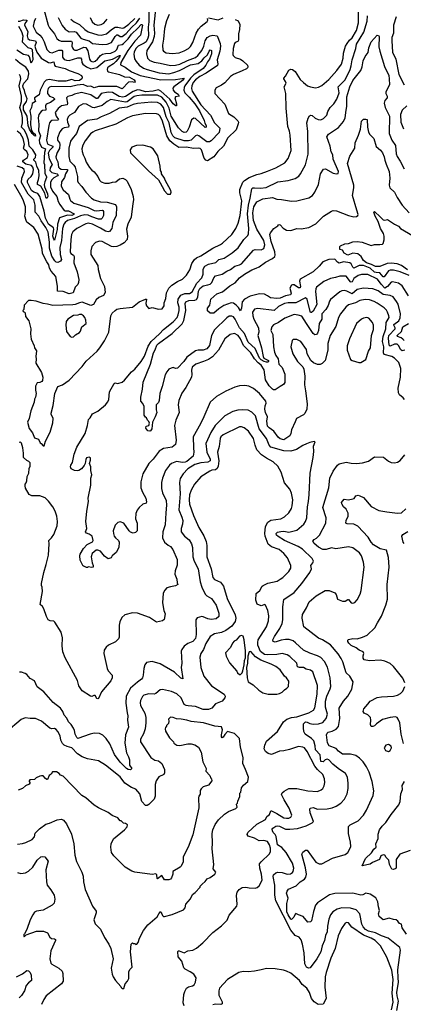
# Model space of a CAD drawing. Extents: x 1892934 to 2008621, y 567149 to 683290.
# Tile 232 of 256: x 1978312 to 1982747, y 624518 to 635910. Entities that reach past the tile are written whole.
import ezdxf

# ---------------------------------------------------------------- set-up
doc = ezdxf.new("R2010")
doc.units = 0

msp = doc.modelspace()

# ---------------------------------------------------------------- linework, layer by layer
at = {"layer": '0CON20XD'}
for points in [[(1978592, 636032), (1978643, 635845), (1978657, 635815), (1978713, 635745), (1978742, 635692), (1978763, 635673), (1978792, 635662), (1978911, 635661), (1978919, 635645), (1978916, 635605), (1978921, 635585), (1978935, 635565), (1978948, 635558), (1978975, 635557), (1979055, 635591), (1979075, 635590), (1979100, 635550), (1979119, 635455), (1979131, 635435), (1979145, 635425), (1979165, 635423), (1979185, 635431), (1979213, 635455), (1979245, 635495), (1979269, 635511), (1979305, 635520), (1979365, 635524), (1979414, 635546), (1979434, 635566), (1979455, 635614), (1979495, 635623), (1979512, 635635), (1979565, 635690), (1979605, 635744), (1979677, 635813), (1979715, 635854), (1979725, 635855), (1979730, 635845), (1979708, 635732), (1979645, 635663), (1979564, 635555), (1979483, 635415), (1979479, 635389), (1979531, 635361), (1979605, 635305), (1979705, 635263), (1979944, 635214), (1980115, 635217), (1980212, 635235), (1980193, 635205), (1980096, 635135), (1980082, 635118), (1980085, 635095), (1980100, 635075), (1980145, 635048), (1980156, 635024), (1980115, 635018), (1980105, 635005), (1980124, 634935), (1980126, 634914), (1980117, 634913), (1980085, 634935), (1980049, 634989), (1979945, 635085), (1979915, 635099), (1979857, 635083), (1979765, 635076), (1979705, 635095), (1979675, 635097), (1979625, 635078), (1979535, 635022), (1979506, 635014), (1979461, 635021), (1979385, 635066), (1979335, 635073), (1979255, 635055), (1979212, 634998), (1979195, 635000), (1979135, 635041), (1979025, 635066), (1978945, 635050), (1978915, 635033), (1978869, 635021), (1978855, 635005), (1978865, 634945), (1978862, 634925), (1978794, 634915), (1978756, 634884), (1978724, 634836), (1978732, 634795), (1978760, 634755), (1978755, 634746), (1978685, 634742), (1978671, 634735), (1978657, 634715), (1978648, 634685), (1978624, 634515), (1978628, 634485), (1978639, 634469), (1978696, 634445), (1978697, 634435), (1978655, 634395), (1978643, 634367), (1978652, 634302), (1978686, 634235), (1978663, 634195), (1978661, 634165), (1978685, 634141), (1978746, 634125), (1978758, 634115), (1978748, 634102), (1978705, 634082), (1978679, 634055), (1978667, 634025), (1978670, 633975), (1978692, 633925), (1978742, 633865), (1978758, 633805), (1978775, 633770), (1978825, 633702), (1978837, 633697), (1978875, 633698), (1978943, 633665), (1978937, 633655), (1978916, 633645), (1978865, 633648), (1978774, 633616), (1978750, 633545), (1978746, 633484), (1978715, 633358), (1978705, 633369), (1978694, 633405), (1978706, 633485), (1978703, 633503), (1978645, 633545), (1978611, 633615), (1978595, 633694), (1978545, 633865), (1978520, 633900), (1978475, 633915), (1978449, 633935), (1978402, 634025), (1978403, 634045), (1978412, 634065), (1978445, 634095), (1978465, 634125), (1978470, 634175), (1978463, 634205), (1978448, 634225), (1978385, 634239), (1978348, 634265), (1978347, 634275), (1978355, 634283), (1978404, 634315), (1978412, 634345), (1978396, 634385), (1978365, 634410), (1978356, 634425), (1978369, 634465), (1978351, 634535), (1978320, 634590), (1978282, 634622)], [(1979807, 636047), (1979805, 635885), (1979798, 635825), (1979802, 635725), (1979795, 635695), (1979773, 635655), (1979752, 635638), (1979680, 635605), (1979656, 635575), (1979635, 635535), (1979632, 635512), (1979639, 635459), (1979658, 635425), (1979694, 635384), (1979745, 635348), (1979784, 635334), (1979925, 635297), (1980035, 635285), (1980095, 635298), (1980159, 635321), (1980285, 635386), (1980375, 635404), (1980418, 635435), (1980445, 635470), (1980485, 635505), (1980501, 635545), (1980515, 635561), (1980530, 635555), (1980531, 635515), (1980508, 635452), (1980485, 635424), (1980465, 635385), (1980433, 635347), (1980325, 635272), (1980287, 635235), (1980220, 635145), (1980212, 635125), (1980210, 635095), (1980222, 635065), (1980273, 635013), (1980335, 634935), (1980389, 634855), (1980443, 634745), (1980451, 634711), (1980468, 634685), (1980469, 634665), (1980455, 634662), (1980345, 634765), (1980325, 634772), (1980298, 634752), (1980271, 634665), (1980248, 634622), (1980235, 634610), (1980215, 634603), (1980190, 634615), (1980148, 634658), (1980062, 634795), (1980039, 634885), (1980007, 634957), (1979955, 635014), (1979905, 635036), (1979725, 635036), (1979665, 635029), (1979635, 635020), (1979555, 634961), (1979535, 634956), (1979365, 634985), (1979323, 634965), (1979265, 634917), (1979175, 634892), (1979155, 634895), (1979085, 634931), (1979045, 634935), (1978993, 634907), (1978945, 634836), (1978891, 634805), (1978872, 634785), (1978862, 634755), (1978865, 634725), (1978879, 634685), (1978878, 634665), (1978825, 634660), (1978802, 634648), (1978777, 634613), (1978748, 634545), (1978750, 634515), (1978772, 634485), (1978778, 634465), (1978772, 634418), (1978747, 634375), (1978730, 634325), (1978732, 634305), (1978754, 634265), (1978761, 634205), (1978771, 634191), (1978791, 634181), (1978865, 634175), (1978865, 634165), (1978843, 634125), (1978831, 634085), (1978796, 634035), (1978793, 633985), (1978815, 633942), (1978878, 633888), (1978890, 633835), (1978899, 633819), (1978938, 633788), (1979105, 633739), (1979175, 633703), (1979205, 633700), (1979265, 633707), (1979275, 633702), (1979281, 633689), (1979280, 633645), (1979267, 633613), (1979255, 633602), (1979225, 633603), (1979145, 633628), (1979105, 633648), (1979065, 633651), (1979015, 633641), (1978945, 633608), (1978865, 633586), (1978837, 633565), (1978824, 633545), (1978809, 633495), (1978794, 633355), (1978778, 633275), (1978779, 633195), (1978794, 633135), (1978784, 633115), (1978755, 633101), (1978735, 633106), (1978719, 633119), (1978682, 633175), (1978658, 633268), (1978657, 633335), (1978643, 633453), (1978615, 633505), (1978561, 633581), (1978535, 633635), (1978493, 633683), (1978493, 633765), (1978476, 633825), (1978410, 633890), (1978332, 634025), (1978337, 634075), (1978369, 634155), (1978365, 634175), (1978341, 634195), (1978284, 634215)], [(1979886, 636065), (1979863, 635845), (1979870, 635755), (1979867, 635715), (1979848, 635655), (1979782, 635555), (1979777, 635515), (1979790, 635465), (1979815, 635438), (1979865, 635419), (1979936, 635406), (1980055, 635381), (1980115, 635383), (1980165, 635397), (1980251, 635439), (1980345, 635474), (1980371, 635495), (1980418, 635555), (1980442, 635605), (1980457, 635665), (1980481, 635705), (1980515, 635725), (1980545, 635731), (1980594, 635724), (1980630, 635635), (1980635, 635605), (1980627, 635545), (1980594, 635445), (1980603, 635395), (1980600, 635380), (1980469, 635291), (1980395, 635254), (1980344, 635215), (1980319, 635185), (1980301, 635145), (1980299, 635115), (1980305, 635085), (1980407, 634925), (1980517, 634807), (1980566, 634716), (1980624, 634655), (1980619, 634605), (1980525, 634510), (1980505, 634498), (1980475, 634498), (1980385, 634567), (1980365, 634575), (1980345, 634565), (1980295, 634515), (1980265, 634508), (1980215, 634509), (1980105, 634542), (1980083, 634565), (1980063, 634603), (1980039, 634715), (1980007, 634785), (1979974, 634895), (1979945, 634934), (1979905, 634952), (1979835, 634954), (1979675, 634941), (1979625, 634929), (1979555, 634898), (1979463, 634887), (1979349, 634825), (1979255, 634788), (1979205, 634759), (1979095, 634743), (1979000, 634675), (1978968, 634592), (1978917, 634533), (1978900, 634505), (1978880, 634425), (1978879, 634329), (1978890, 634275), (1978938, 634228), (1978954, 634205), (1978982, 634095), (1978982, 634045), (1978989, 634025), (1979030, 633980), (1979076, 633915), (1979144, 633845), (1979175, 633824), (1979245, 633802), (1979325, 633798), (1979421, 633771), (1979432, 633745), (1979427, 633645), (1979389, 633565), (1979379, 633495), (1979352, 633458), (1979335, 633455), (1979305, 633462), (1979245, 633499), (1979155, 633543), (1979105, 633555), (1979075, 633547), (1978971, 633495), (1978926, 633455), (1978913, 633425), (1978902, 633368), (1978897, 633225), (1978905, 633205), (1978935, 633185), (1978942, 633172), (1978939, 633095), (1978978, 632992), (1978997, 632905), (1978992, 632868), (1978983, 632847), (1978955, 632814), (1978930, 632750), (1978885, 632740), (1978815, 632765), (1978749, 632769), (1978748, 632828), (1978729, 632939), (1978675, 632999), (1978658, 633035), (1978651, 633075), (1978627, 633107), (1978574, 633205), (1978572, 633255), (1978527, 633427), (1978475, 633506), (1978395, 633569), (1978386, 633585), (1978372, 633635), (1978381, 633685), (1978379, 633745), (1978354, 633825), (1978325, 633875)], [(1978295, 635893), (1978315, 635894), (1978355, 635910), (1978395, 635905), (1978394, 635895), (1978372, 635865), (1978368, 635845), (1978407, 635775), (1978400, 635725), (1978405, 635692), (1978425, 635676), (1978495, 635665), (1978501, 635645), (1978489, 635605), (1978495, 635575), (1978511, 635535), (1978562, 635465), (1978645, 635414), (1978665, 635412), (1978705, 635423), (1978714, 635385), (1978724, 635374), (1978836, 635345), (1978885, 635322), (1978985, 635289), (1979026, 635265), (1979033, 635244), (1979032, 635225), (1979005, 635207), (1978955, 635204), (1978915, 635219), (1978845, 635198), (1978757, 635197), (1978655, 635217), (1978620, 635210), (1978594, 635186), (1978549, 635095), (1978538, 635042), (1978484, 635005), (1978482, 634995), (1978494, 634965), (1978458, 634942), (1978447, 634893), (1978430, 634855), (1978440, 634795), (1978439, 634695), (1978449, 634629), (1978460, 634610), (1978492, 634585), (1978495, 634564), (1978485, 634565), (1978455, 634594), (1978424, 634645), (1978409, 634685), (1978397, 634795), (1978355, 634868), (1978355, 634915), (1978390, 634965), (1978397, 634995), (1978375, 635055), (1978369, 635089), (1978351, 635125), (1978349, 635145), (1978360, 635175), (1978407, 635225), (1978418, 635285), (1978415, 635315), (1978385, 635361), (1978316, 635404), (1978265, 635449)], [(1978494, 635925), (1978481, 635889), (1978468, 635835), (1978501, 635765), (1978545, 635731), (1978571, 635701), (1978595, 635655), (1978625, 635566), (1978655, 635535), (1978686, 635526), (1978765, 635559), (1978798, 635558), (1978807, 635545), (1978808, 635478), (1978825, 635450), (1978855, 635440), (1978885, 635439), (1978985, 635468), (1979015, 635468), (1979028, 635455), (1979032, 635415), (1979044, 635394), (1979085, 635363), (1979135, 635341), (1979205, 635356), (1979295, 635434), (1979385, 635454), (1979467, 635497), (1979472, 635495), (1979465, 635475), (1979424, 635425), (1979395, 635399), (1979345, 635369), (1979329, 635355), (1979324, 635335), (1979329, 635315), (1979340, 635305), (1979465, 635277), (1979525, 635250), (1979581, 635245), (1979634, 635215), (1979647, 635195), (1979640, 635185), (1979613, 635193), (1979571, 635189), (1979495, 635109), (1979435, 635138), (1979225, 635137), (1979175, 635121), (1979135, 635141), (1979095, 635138), (1979045, 635160), (1978975, 635152), (1978895, 635133), (1978675, 635136), (1978655, 635128), (1978643, 635115), (1978635, 635085), (1978635, 635055), (1978656, 635025), (1978698, 635008), (1978714, 634995), (1978715, 634985), (1978667, 634953), (1978618, 634932), (1978611, 634915), (1978615, 634865), (1978575, 634859), (1978561, 634849), (1978535, 634812), (1978526, 634775), (1978532, 634698), (1978528, 634625), (1978551, 634565), (1978538, 634515), (1978542, 634485), (1978564, 634435), (1978611, 634415), (1978600, 634375), (1978592, 634255), (1978598, 634235), (1978602, 634132), (1978624, 634095), (1978624, 634085), (1978601, 634035), (1978595, 634005), (1978600, 633975), (1978635, 633897), (1978636, 633865), (1978625, 633843), (1978615, 633857), (1978604, 633904), (1978555, 633983), (1978519, 634005), (1978518, 634025), (1978529, 634061), (1978536, 634105), (1978534, 634165), (1978509, 634215), (1978500, 634260), (1978477, 634285), (1978475, 634295), (1978496, 634315), (1978499, 634345), (1978464, 634405), (1978421, 634445), (1978415, 634515), (1978389, 634585), (1978364, 634634), (1978332, 634665), (1978345, 634715), (1978344, 634775), (1978337, 634825), (1978314, 634895), (1978333, 634965), (1978335, 635025), (1978307, 635145), (1978326, 635225), (1978322, 635252), (1978310, 635275)], [(1978595, 630980), (1978611, 631035), (1978663, 631137), (1978696, 631245), (1978701, 631295), (1978677, 631345), (1978677, 631357), (1978700, 631445), (1978717, 631585), (1978752, 631665), (1978808, 631685), (1978885, 631741), (1979033, 631897), (1979081, 631959), (1979206, 632075), (1979240, 632115), (1979294, 632196), (1979341, 632295), (1979366, 632485), (1979383, 632515), (1979415, 632545), (1979435, 632559), (1979475, 632570), (1979617, 632583), (1979695, 632644), (1979765, 632678), (1979777, 632675), (1979772, 632625), (1979778, 632598), (1979805, 632568), (1979845, 632582), (1979915, 632560), (1979960, 632565), (1979981, 632599), (1979984, 632635), (1980003, 632685), (1980011, 632749), (1980037, 632803), (1980070, 632840), (1980138, 632882), (1980195, 632909), (1980241, 632955), (1980278, 633015), (1980302, 633088), (1980333, 633135), (1980355, 633155), (1980405, 633178), (1980545, 633268), (1980635, 633309), (1980655, 633323), (1980765, 633424), (1980811, 633495), (1980838, 633555), (1980860, 633645), (1980881, 633815), (1980857, 633905), (1980856, 633945), (1980891, 634029), (1980910, 634050), (1980965, 634086), (1981055, 634119), (1981105, 634129), (1981175, 634157), (1981275, 634198), (1981378, 634255), (1981415, 634305), (1981449, 634395), (1981439, 634575), (1981430, 634620), (1981413, 634675), (1981392, 634885), (1981387, 635055), (1981370, 635135), (1981391, 635175), (1981385, 635195), (1981364, 635224), (1981366, 635235), (1981385, 635255), (1981425, 635325), (1981445, 635339), (1981465, 635332), (1981495, 635309), (1981555, 635219), (1981592, 635182), (1981641, 635145), (1981675, 635132), (1981733, 635123), (1981765, 635130), (1981805, 635149), (1981885, 635218), (1981979, 635321), (1982032, 635395), (1982052, 635465), (1982056, 635524), (1982080, 635605), (1982096, 635634), (1982125, 635674), (1982155, 635702), (1982207, 635785), (1982227, 635875), (1982227, 636015)], [(1978756, 635935), (1978805, 635842), (1978839, 635799), (1978885, 635770), (1978945, 635772), (1978965, 635765), (1979018, 635698), (1979045, 635684), (1979115, 635667), (1979155, 635635), (1979267, 635623), (1979325, 635627), (1979375, 635647), (1979414, 635715), (1979435, 635734), (1979445, 635736), (1979475, 635717), (1979495, 635715), (1979545, 635749), (1979605, 635820), (1979664, 635875), (1979701, 635929)], [(1979576, 629996), (1979515, 630084), (1979475, 630100), (1979445, 630094), (1979417, 630063), (1979394, 629995), (1979396, 629966), (1979406, 629936), (1979420, 629915), (1979453, 629885), (1979461, 629865), (1979459, 629805), (1979428, 629745), (1979382, 629705), (1979370, 629685), (1979335, 629672), (1979292, 629702), (1979245, 629760), (1979215, 629771), (1979195, 629771), (1979151, 629735), (1979139, 629695), (1979149, 629625), (1979162, 629595), (1979160, 629575), (1979145, 629570), (1979105, 629580), (1979095, 629570), (1979085, 629570), (1979055, 629588), (1979045, 629588), (1979010, 629655), (1979006, 629705), (1979011, 629725), (1979048, 629792), (1979092, 629838), (1979155, 629869), (1979161, 629885), (1979149, 629935), (1979115, 629959), (1979085, 629970), (1979074, 629984), (1979088, 630025), (1979078, 630105), (1979088, 630225), (1979109, 630335), (1979103, 630375), (1979134, 630525), (1979134, 630605), (1979146, 630645), (1979134, 630694), (1979133, 630737), (1979118, 630775), (1979131, 630815), (1979129, 630839), (1979115, 630847), (1979085, 630840), (1979075, 630820), (1979069, 630775), (1979057, 630753), (1979026, 630714), (1978995, 630696), (1978975, 630690), (1978945, 630693), (1978907, 630715), (1978899, 630735), (1978905, 630757), (1978924, 630785), (1978943, 630885), (1978971, 630965), (1979068, 631122), (1979097, 631215), (1979106, 631285), (1979128, 631305), (1979152, 631348), (1979215, 631379), (1979305, 631455), (1979333, 631487), (1979344, 631515), (1979351, 631605), (1979405, 631699), (1979415, 631709), (1979445, 631702), (1979495, 631716), (1979525, 631739), (1979606, 631835), (1979644, 631866), (1979715, 631956), (1979755, 632016), (1979798, 632132), (1979832, 632188), (1979929, 632275), (1979975, 632326), (1980085, 632415), (1980131, 632465), (1980146, 632495), (1980156, 632545), (1980155, 632585), (1980140, 632635), (1980143, 632675), (1980175, 632722), (1980221, 632741), (1980276, 632744), (1980305, 632760), (1980360, 632860), (1980418, 632925), (1980433, 632965), (1980435, 633025), (1980451, 633059), (1980495, 633082), (1980581, 633099), (1980615, 633136), (1980675, 633152), (1980767, 633213), (1980839, 633271), (1980903, 633367), (1980948, 633412), (1980957, 633433), (1980962, 633495), (1980946, 633665), (1980957, 633765), (1980978, 633845), (1980996, 633954), (1981006, 633964), (1981027, 633963), (1981095, 633960), (1981161, 633969), (1981295, 634034), (1981415, 634048), (1981495, 634073), (1981539, 634101), (1981559, 634125), (1981618, 634232), (1981646, 634355), (1981643, 634615), (1981630, 634715), (1981648, 634772), (1981663, 634797), (1981675, 634807), (1981695, 634801), (1981729, 634769), (1981764, 634754), (1981795, 634751), (1981825, 634766), (1981861, 634805), (1981874, 634846), (1981901, 634895), (1981945, 634936), (1981980, 634990), (1982005, 635065), (1981994, 635135), (1982075, 635214), (1982133, 635335), (1982146, 635375), (1982154, 635445), (1982200, 635575), (1982206, 635625), (1982291, 635765), (1982328, 635892), (1982334, 635955)], [(1978905, 635918), (1978943, 635885), (1979005, 635853), (1979066, 635795), (1979105, 635769), (1979215, 635735), (1979255, 635732), (1979315, 635745), (1979375, 635795), (1979415, 635825), (1979445, 635824), (1979495, 635811), (1979515, 635817), (1979575, 635860), (1979645, 635924)], [(1979125, 635934), (1979149, 635885), (1979179, 635859), (1979215, 635845)], [(1980804, 635914), (1980836, 635896), (1980857, 635855), (1980853, 635795), (1980841, 635745), (1980841, 635675), (1980835, 635659), (1980805, 635646), (1980796, 635635), (1980779, 635575), (1980776, 635506), (1980781, 635495), (1980803, 635473), (1980865, 635452), (1980893, 635435), (1980944, 635384), (1980950, 635365), (1980947, 635355), (1980935, 635343), (1980883, 635317), (1980784, 635275), (1980749, 635251), (1980685, 635179), (1980645, 635151), (1980585, 635122), (1980568, 635095), (1980568, 635055), (1980685, 634932), (1980727, 634825), (1980786, 634786), (1980835, 634741), (1980841, 634725), (1980839, 634705), (1980816, 634635), (1980718, 634542), (1980670, 634445), (1980602, 634385), (1980555, 634325), (1980485, 634278), (1980463, 634283), (1980445, 634308), (1980415, 634404), (1980400, 634420), (1980375, 634425), (1980325, 634420), (1980235, 634435), (1980153, 634433), (1980095, 634470), (1980049, 634509), (1980012, 634565), (1979965, 634735), (1979935, 634795), (1979915, 634814), (1979895, 634820), (1979765, 634825), (1979615, 634796), (1979560, 634775), (1979425, 634700), (1979186, 634626), (1979159, 634609)], [(1979215, 635845), (1979255, 635854), (1979285, 635871), (1979325, 635915)], [(1980041, 635969), (1980008, 635895), (1979985, 635807), (1979975, 635685), (1979962, 635615), (1979968, 635558), (1979976, 635545), (1980005, 635526), (1980075, 635519), (1980155, 635528), (1980215, 635548), (1980264, 635575), (1980285, 635598), (1980313, 635645), (1980353, 635755), (1980379, 635801), (1980409, 635835), (1980481, 635889), (1980489, 635905), (1980484, 635925)], [(1980495, 635930), (1980605, 635907), (1980665, 635930)], [(1982665, 635945), (1982632, 635845), (1982635, 635755), (1982616, 635705), (1982613, 635665), (1982621, 635535), (1982659, 635455), (1982697, 635275), (1982758, 635158)], [(1978297, 635837), (1978333, 635775), (1978349, 635725), (1978340, 635655), (1978408, 635588), (1978445, 635578), (1978456, 635565), (1978466, 635444), (1978445, 635408), (1978425, 635479), (1978414, 635494), (1978355, 635508), (1978279, 635559)], [(1982805, 632714), (1982735, 632832), (1982691, 632861), (1982621, 632879), (1982605, 632874), (1982566, 632824), (1982535, 632805), (1982490, 632850), (1982448, 632908), (1982335, 632961), (1982265, 632961), (1982225, 632950), (1982176, 632915), (1982155, 632876), (1982145, 632872), (1982135, 632877), (1982085, 632942), (1982015, 632942), (1981964, 632926), (1981905, 632914), (1981829, 632881), (1981744, 632815), (1981735, 632795), (1981733, 632765), (1981746, 632615), (1981705, 632538), (1981685, 632521), (1981675, 632524), (1981670, 632535), (1981636, 632675), (1981615, 632693), (1981505, 632633), (1981415, 632635), (1981374, 632625), (1981305, 632590), (1981253, 632547), (1981065, 632569), (1981025, 632559), (1981004, 632526), (1981006, 632485), (1981018, 632445), (1981071, 632345), (1981077, 632295), (1981065, 632255), (1981107, 632115), (1981125, 632015), (1981136, 631995), (1981187, 631965), (1981190, 631955), (1981181, 631949), (1981165, 631947), (1981139, 631955), (1981105, 631975), (1981086, 631995), (1981034, 632105), (1980955, 632180), (1980911, 632281), (1980855, 632345), (1980805, 632447), (1980785, 632471), (1980765, 632481), (1980735, 632478), (1980705, 632460), (1980565, 632320), (1980530, 632255), (1980505, 632139), (1980475, 632103), (1980432, 632085), (1980375, 632086), (1980343, 632077), (1980245, 632004), (1980211, 631955), (1980135, 631878), (1980115, 631876), (1980085, 631884), (1980065, 631880), (1980038, 631865), (1980013, 631835), (1979995, 631800), (1979961, 631665), (1979932, 631585), (1979924, 631505), (1979915, 631482), (1979891, 631455), (1979888, 631398), (1979897, 631365), (1979880, 631315), (1979846, 631254), (1979839, 631175), (1979825, 631153), (1979815, 631149), (1979795, 631154), (1979769, 631185), (1979774, 631206), (1979805, 631216), (1979811, 631241), (1979805, 631260), (1979789, 631275), (1979777, 631305), (1979765, 631313), (1979753, 631335), (1979750, 631435), (1979735, 631470), (1979714, 631495), (1979712, 631542), (1979733, 631635), (1979741, 631715), (1979825, 631925), (1979859, 632055), (1979880, 632090), (1979897, 632145), (1979915, 632165), (1980075, 632280), (1980189, 632391), (1980209, 632431), (1980232, 632545), (1980224, 632625), (1980232, 632645), (1980267, 632663), (1980335, 632666), (1980356, 632674), (1980370, 632700), (1980381, 632769), (1980395, 632799), (1980435, 632830), (1980488, 632842), (1980515, 632852), (1980535, 632871), (1980557, 632925), (1980574, 632946), (1980653, 632965), (1980705, 633002), (1980750, 633020), (1980801, 633059), (1980855, 633073), (1980875, 633084), (1981015, 633244), (1981035, 633250), (1981105, 633248), (1981135, 633263), (1981145, 633305), (1981136, 633355), (1981055, 633485), (1981015, 633585), (1981007, 633675), (1981020, 633745), (1981055, 633804), (1981123, 633837), (1981235, 633852), (1981285, 633832), (1981338, 633828), (1981455, 633812), (1981515, 633814), (1981655, 633849), (1981696, 633875), (1981726, 633915), (1981766, 634004), (1981788, 634125), (1981825, 634179), (1981848, 634185), (1981935, 634136), (1981975, 634127), (1981995, 634132), (1981996, 634155), (1981937, 634297), (1981931, 634345), (1981911, 634381), (1981901, 634445), (1981862, 634555), (1981884, 634586), (1981997, 634663), (1982056, 634734), (1982075, 634775), (1982085, 634865), (1982095, 634905), (1982095, 635017), (1982130, 635135), (1982165, 635208), (1982255, 635321), (1982272, 635365), (1982283, 635435), (1982306, 635485), (1982339, 635531), (1982347, 635585), (1982375, 635655), (1982445, 635730), (1982463, 635723), (1982466, 635716), (1982465, 635595), (1982474, 635545), (1982529, 635369), (1982578, 635265), (1982585, 635225), (1982586, 635155), (1982545, 635075), (1982546, 635056), (1982561, 635025), (1982560, 635005), (1982532, 634975), (1982525, 634945), (1982538, 634895), (1982589, 634795), (1982585, 634594), (1982614, 634515), (1982655, 634454), (1982665, 634358), (1982675, 634328), (1982712, 634272), (1982755, 634184)], [(1982788, 634915), (1982734, 634865), (1982715, 634815), (1982718, 634725), (1982749, 634649)], [(1982815, 632952), (1982711, 632991), (1982635, 633012), (1982595, 633013), (1982576, 633004), (1982525, 632935), (1982515, 632935), (1982475, 632981), (1982434, 632984), (1982415, 632988), (1982364, 633035), (1982285, 633065), (1982235, 633068), (1982175, 633036), (1982163, 633045), (1982143, 633085), (1982127, 633097), (1982055, 633108), (1982005, 633094), (1981985, 633104), (1981955, 633138), (1981885, 633136), (1981815, 633108), (1981775, 633060), (1981705, 632993), (1981553, 632907), (1981545, 632885), (1981560, 632825), (1981555, 632806), (1981535, 632808), (1981485, 632842), (1981466, 632844), (1981455, 632838), (1981436, 632805), (1981451, 632745), (1981441, 632725), (1981385, 632714), (1981325, 632688), (1981283, 632683), (1981212, 632692), (1981175, 632716), (1981144, 632735), (1981085, 632739), (1980975, 632711), (1980912, 632678), (1980884, 632646), (1980876, 632574), (1980865, 632543), (1980842, 632582), (1980816, 632606), (1980785, 632629), (1980755, 632634), (1980673, 632605), (1980614, 632565), (1980555, 632513), (1980515, 632513), (1980482, 632542), (1980485, 632572), (1980511, 632609), (1980520, 632675), (1980593, 632737), (1980657, 632763), (1980741, 632829), (1980803, 632865), (1980855, 632922), (1980911, 632965), (1980994, 633015), (1981044, 633036), (1981079, 633051), (1981152, 633105), (1981235, 633148), (1981261, 633169), (1981266, 633185), (1981262, 633225), (1981218, 633345), (1981204, 633426), (1981210, 633445), (1981250, 633495), (1981296, 633524), (1981305, 633537), (1981315, 633540), (1981323, 633535), (1981358, 633498), (1981395, 633474), (1981445, 633471), (1981515, 633493), (1981565, 633492), (1981655, 633504), (1981735, 633549), (1981824, 633635), (1981915, 633696), (1981935, 633702), (1981975, 633698), (1982115, 633643), (1982175, 633629), (1982206, 633634), (1982222, 633645), (1982224, 633656), (1982208, 633708), (1982161, 633875), (1982175, 633965), (1982174, 633995), (1982102, 634245), (1982129, 634331), (1982188, 634425), (1982189, 634485), (1982230, 634575), (1982252, 634645), (1982265, 634737), (1982285, 634759), (1982315, 634761), (1982329, 634755), (1982332, 634665), (1982345, 634610), (1982361, 634581), (1982407, 634535), (1982434, 634444), (1982485, 634400), (1982505, 634370), (1982526, 634325), (1982535, 634285), (1982548, 634238), (1982583, 634155), (1982590, 634075), (1982584, 633996), (1982593, 633965), (1982646, 633916), (1982674, 633854), (1982735, 633764), (1982815, 633676)], [(1979159, 634609), (1979132, 634588), (1979070, 634510), (1979041, 634459), (1979031, 634415), (1979033, 634385), (1979046, 634346), (1979067, 634307), (1979082, 634262), (1979120, 634200), (1979145, 634170), (1979175, 634148), (1979214, 634095), (1979234, 634055), (1979255, 634034), (1979295, 634018), (1979345, 634018), (1979385, 634032), (1979425, 634035), (1979465, 634070), (1979505, 634076), (1979535, 634061), (1979555, 634041), (1979601, 633945), (1979625, 633865), (1979629, 633825), (1979619, 633785), (1979602, 633625), (1979563, 633545), (1979547, 633487), (1979558, 633405), (1979554, 633365), (1979520, 633330), (1979475, 633302), (1979435, 633287), (1979395, 633282), (1979375, 633285), (1979265, 633342), (1979235, 633349), (1979189, 633331), (1979148, 633285), (1979134, 633235), (1979133, 633195), (1979215, 633065), (1979219, 633019), (1979246, 632915), (1979293, 632823), (1979299, 632755), (1979282, 632718), (1979226, 632694), (1979195, 632669), (1979167, 632613), (1979135, 632604), (1979035, 632641), (1979005, 632636), (1978955, 632614), (1978925, 632610), (1978695, 632605), (1978635, 632620), (1978585, 632626), (1978503, 632653), (1978445, 632663), (1978415, 632662), (1978363, 632607), (1978362, 632558), (1978350, 632545), (1978354, 632534), (1978368, 632528), (1978377, 632517), (1978380, 632475), (1978417, 632425), (1978440, 632335), (1978438, 632275), (1978443, 632215), (1978478, 632138), (1978482, 632112), (1978505, 632080), (1978499, 632015), (1978504, 631985), (1978500, 631935), (1978565, 631828), (1978580, 631775), (1978576, 631735), (1978570, 631725), (1978546, 631714), (1978515, 631710), (1978495, 631670), (1978494, 631625), (1978504, 631585), (1978496, 631544), (1978485, 631520), (1978481, 631485), (1978441, 631385), (1978421, 631295), (1978404, 631255), (1978421, 631181), (1978461, 631131), (1978482, 631072), (1978528, 631055), (1978548, 631015), (1978560, 631005), (1978585, 630980), (1978595, 630980)], [(1980055, 633890), (1980062, 633915), (1980058, 633935), (1979993, 634053), (1979987, 634077), (1979950, 634125), (1979950, 634145), (1979940, 634165), (1979938, 634215), (1979908, 634335), (1979857, 634415), (1979825, 634437), (1979735, 634457), (1979664, 634456), (1979610, 634435), (1979590, 634405), (1979595, 634370), (1979800, 634160), (1979916, 634056), (1979980, 633945), (1979982, 633932), (1980022, 633892), (1980055, 633890)], [(1978325, 633875), (1978251, 634005)], [(1982795, 633017), (1982725, 633066), (1982674, 633084), (1982605, 633093), (1982562, 633088), (1982475, 633053), (1982425, 633055), (1982379, 633079), (1982322, 633095), (1982287, 633125), (1982260, 633170), (1982221, 633201), (1982165, 633209), (1982105, 633186), (1982065, 633209), (1982044, 633244), (1982012, 633252), (1982012, 633285), (1982020, 633295), (1982070, 633315), (1982115, 633320), (1982165, 633341), (1982215, 633344), (1982270, 633335), (1982375, 633296), (1982415, 633310), (1982475, 633309), (1982505, 633312), (1982515, 633320), (1982527, 633363), (1982527, 633405), (1982517, 633437), (1982485, 633494), (1982456, 633576), (1982421, 633635), (1982408, 633685), (1982415, 633689), (1982481, 633631), (1982515, 633594), (1982535, 633589), (1982565, 633597), (1982575, 633592), (1982644, 633544), (1982691, 633521), (1982716, 633496), (1982920, 633375)], [(1982763, 632087), (1982735, 632078), (1982716, 632095), (1982695, 632138), (1982675, 632154), (1982645, 632156), (1982595, 632131), (1982583, 632143), (1982576, 632225), (1982580, 632255), (1982654, 632335), (1982654, 632345), (1982636, 632375), (1982638, 632385), (1982696, 632425), (1982712, 632462), (1982713, 632505), (1982687, 632617), (1982670, 632650), (1982630, 632705), (1982595, 632720), (1982515, 632730), (1982455, 632772), (1982395, 632797), (1982285, 632805), (1982215, 632788), (1982155, 632737), (1982095, 632769), (1982065, 632775), (1982035, 632772), (1982015, 632762), (1981905, 632673), (1981892, 632655), (1981877, 632605), (1981853, 632557), (1981806, 632505), (1981806, 632445), (1981776, 632395), (1981768, 632315), (1981755, 632282), (1981742, 632268), (1981725, 632264), (1981705, 632279), (1981628, 632395), (1981575, 632480), (1981533, 632493), (1981485, 632498), (1981376, 632455), (1981305, 632408), (1981245, 632381), (1981227, 632355), (1981217, 632315), (1981237, 632267), (1981245, 632125), (1981257, 632065), (1981274, 632025), (1981301, 631985), (1981307, 631926), (1981347, 631885), (1981377, 631807), (1981376, 631714), (1981362, 631688), (1981322, 631668), (1981265, 631629), (1981245, 631628), (1981234, 631634), (1981196, 631675), (1981155, 631745), (1981139, 631859), (1981102, 631912), (1981069, 631939), (1981028, 631985), (1980985, 632055), (1980901, 632141), (1980865, 632216), (1980838, 632255), (1980795, 632278), (1980744, 632266), (1980685, 632216), (1980610, 632085), (1980540, 632010), (1980495, 631980), (1980436, 631954), (1980350, 631925), (1980305, 631888), (1980298, 631855), (1980304, 631805), (1980297, 631775), (1980234, 631656), (1980185, 631588), (1980152, 631505), (1980145, 631455), (1980155, 631365), (1980119, 631275), (1980103, 631215), (1980120, 631045), (1980115, 630995), (1980073, 630965), (1979975, 630950), (1979925, 630916), (1979855, 630824), (1979805, 630775), (1979736, 630655), (1979711, 630565), (1979713, 630495), (1979730, 630445), (1979771, 630375), (1979780, 630330), (1979774, 630316), (1979734, 630306), (1979693, 630267), (1979670, 630235), (1979656, 630195), (1979652, 630135), (1979669, 630085), (1979670, 629995), (1979650, 629975), (1979625, 629970), (1979595, 629980), (1979576, 629996)], [(1982761, 631515), (1982746, 631535), (1982701, 631571), (1982691, 631591), (1982688, 631645), (1982716, 631774), (1982717, 631875), (1982695, 631942), (1982644, 631994), (1982615, 632014), (1982527, 632037), (1982516, 632056), (1982520, 632125), (1982507, 632187), (1982513, 632245), (1982545, 632335), (1982550, 632405), (1982582, 632465), (1982581, 632485), (1982566, 632526), (1982551, 632551), (1982524, 632575), (1982445, 632630), (1982410, 632650), (1982355, 632669), (1982305, 632672), (1982245, 632660), (1982195, 632636), (1982115, 632611), (1982081, 632585), (1982020, 632505), (1981999, 632465), (1981965, 632360), (1981903, 632257), (1981875, 632165), (1981873, 632085), (1981845, 631967), (1981809, 631931), (1981785, 631921), (1981755, 631919), (1981708, 631938), (1981678, 631968), (1981634, 632045), (1981626, 632095), (1981562, 632185), (1981515, 632209), (1981475, 632210), (1981462, 632198), (1981446, 632125), (1981471, 632045), (1981525, 631954), (1981584, 631895), (1981598, 631865), (1981607, 631785), (1981603, 631685), (1981618, 631615), (1981636, 631465), (1981631, 631405), (1981607, 631355), (1981592, 631338), (1981514, 631295), (1981495, 631256), (1981456, 631165), (1981447, 631123), (1981434, 631095), (1981365, 631048), (1981325, 631059), (1981301, 631081), (1981251, 631151), (1981195, 631187), (1981178, 631208), (1981171, 631265), (1981177, 631315), (1981155, 631365), (1981146, 631405), (1981149, 631441), (1981162, 631475), (1981158, 631498), (1981085, 631586), (1981015, 631644), (1980960, 631670), (1980915, 631676), (1980855, 631672), (1980801, 631659), (1980696, 631614), (1980589, 631551), (1980515, 631486), (1980441, 631315), (1980404, 631235), (1980318, 631085), (1980320, 630955), (1980327, 630905), (1980319, 630861), (1980245, 630800), (1980225, 630791), (1980195, 630788), (1980125, 630799), (1980066, 630774), (1980044, 630755), (1979999, 630695), (1979962, 630605), (1979952, 630555), (1979951, 630485), (1979964, 630435), (1980006, 630346), (1980011, 630295), (1980000, 630205), (1979994, 630065), (1979966, 629984), (1979963, 629915), (1979986, 629866), (1980029, 629831), (1980055, 629814), (1980082, 629782), (1980133, 629665), (1980133, 629597), (1980109, 629535), (1980104, 629495), (1980130, 629435), (1980132, 629395), (1980142, 629375), (1980115, 629358), (1980055, 629350), (1980015, 629336), (1979989, 629311), (1979969, 629275), (1979964, 629165), (1979978, 629075), (1979994, 629035), (1979981, 628969), (1979965, 628953), (1979895, 628938), (1979814, 628994), (1979675, 629043), (1979615, 629047), (1979526, 629024), (1979492, 628995), (1979470, 628945), (1979464, 628905), (1979463, 628765), (1979456, 628745), (1979418, 628712), (1979338, 628672), (1979310, 628650), (1979289, 628615), (1979283, 628575), (1979322, 628405), (1979335, 628378), (1979380, 628325), (1979382, 628295), (1979365, 628262), (1979256, 628135), (1979224, 628056), (1979215, 628051), (1979205, 628057), (1979185, 628092), (1979169, 628091), (1979145, 628078), (1979130, 628085), (1979035, 628144), (1978995, 628203), (1978982, 628265), (1978837, 628525), (1978811, 628595), (1978802, 628665), (1978808, 628758), (1978790, 628825), (1978720, 628940), (1978705, 628950), (1978664, 628954), (1978643, 628965), (1978621, 629005), (1978593, 629095), (1978575, 629122), (1978547, 629145), (1978574, 629295), (1978573, 629343), (1978564, 629364), (1978564, 629385), (1978590, 629515), (1978620, 629605), (1978644, 629715), (1978653, 629845), (1978648, 629885), (1978678, 629915), (1978706, 629955), (1978744, 630055), (1978749, 630105), (1978740, 630165), (1978723, 630223), (1978694, 630275), (1978645, 630341), (1978607, 630377), (1978545, 630403), (1978453, 630403), (1978420, 630415), (1978380, 630490), (1978374, 630515), (1978376, 630535), (1978387, 630553), (1978396, 630575), (1978398, 630625), (1978416, 630665), (1978422, 630718), (1978432, 630745), (1978432, 630782), (1978418, 630798), (1978395, 630810), (1978358, 630845), (1978358, 630895), (1978348, 630955), (1978332, 631012), (1978322, 631022), (1978305, 631020)], [(1978915, 632235), (1978935, 632240), (1978958, 632262), (1979005, 632291), (1979016, 632305), (1979021, 632335), (1979032, 632355), (1979079, 632395), (1979075, 632435), (1979064, 632465), (1979048, 632485), (1979025, 632499), (1979005, 632501), (1978985, 632492), (1978935, 632487), (1978870, 632445), (1978850, 632420), (1978844, 632375), (1978853, 632303), (1978895, 632244), (1978915, 632235)], [(1982255, 631943), (1982315, 631980), (1982344, 632075), (1982369, 632115), (1982380, 632255), (1982401, 632325), (1982401, 632375), (1982392, 632405), (1982350, 632455), (1982325, 632464), (1982285, 632458), (1982265, 632447), (1982205, 632395), (1982124, 632216), (1982097, 632135), (1982099, 632085), (1982138, 631978), (1982155, 631967), (1982234, 631944), (1982255, 631943)], [(1982755, 632200), (1982742, 632212), (1982721, 632231), (1982678, 632245), (1982675, 632255), (1982726, 632304), (1982742, 632358), (1982806, 632394)], [(1982672, 624445), (1982691, 624555), (1982674, 624615), (1982671, 624655), (1982692, 624775), (1982689, 624825), (1982685, 624915), (1982715, 625145), (1982707, 625177), (1982571, 625285), (1982495, 625311), (1982426, 625346), (1982345, 625366), (1982310, 625385), (1982283, 625415), (1982266, 625445), (1982245, 625565), (1982201, 625611), (1982135, 625632), (1982035, 625635), (1981982, 625618), (1981933, 625587), (1981907, 625555), (1981887, 625505), (1981869, 625421), (1981867, 625355), (1981846, 625316), (1981835, 625255), (1981807, 625193), (1981792, 625125), (1981749, 625045), (1981670, 624940), (1981650, 624935), (1981629, 624949), (1981608, 624988), (1981599, 625115), (1981581, 625215), (1981565, 625265), (1981542, 625295), (1981497, 625315), (1981445, 625377), (1981274, 625715), (1981261, 625779), (1981261, 625895), (1981243, 625995), (1981247, 626015), (1981272, 626038), (1981295, 626047), (1981345, 626042), (1981405, 626023), (1981441, 626029), (1981465, 626042), (1981474, 626055), (1981481, 626095), (1981465, 626150), (1981393, 626275), (1981342, 626332), (1981294, 626365), (1981278, 626458), (1981264, 626484), (1981241, 626505), (1981234, 626525), (1981232, 626545), (1981239, 626555), (1981275, 626578), (1981297, 626583), (1981315, 626580), (1981386, 626546), (1981435, 626543), (1981525, 626553), (1981625, 626584), (1981694, 626616), (1981710, 626635), (1981670, 626735), (1981666, 626774), (1981672, 626788), (1981705, 626795), (1981755, 626776), (1981865, 626778), (1981925, 626791), (1981970, 626810), (1982026, 626844), (1982068, 626892), (1982097, 626953), (1982110, 627015), (1982111, 627075), (1982100, 627145), (1982080, 627190), (1981995, 627245), (1981934, 627295), (1981886, 627346), (1981865, 627353), (1981845, 627346), (1981821, 627325), (1981795, 627329), (1981785, 627405), (1981731, 627461), (1981727, 627507), (1981712, 627565), (1981684, 627594), (1981613, 627643), (1981596, 627675), (1981592, 627715), (1981595, 627765), (1981615, 627785), (1981635, 627784), (1981666, 627766), (1981705, 627758), (1981767, 627763), (1981815, 627779), (1981855, 627825), (1981869, 627875), (1981848, 627955), (1981848, 628025), (1981862, 628085), (1981902, 628168), (1981909, 628195), (1981900, 628295), (1981869, 628419), (1981835, 628486), (1981795, 628529), (1981755, 628551), (1981665, 628580), (1981592, 628615), (1981501, 628701), (1981472, 628722), (1981427, 628737), (1981385, 628740), (1981335, 628731), (1981265, 628708), (1981243, 628715), (1981240, 628735), (1981258, 628775), (1981318, 628865), (1981345, 628925), (1981354, 628965), (1981353, 629043), (1981353, 629117), (1981365, 629203), (1981486, 629284), (1981573, 629387), (1981666, 629515), (1981684, 629555), (1981679, 629595), (1981702, 629625), (1981707, 629645), (1981692, 629675), (1981583, 629783), (1981532, 629815), (1981375, 629886), (1981299, 629929), (1981281, 629945), (1981279, 629965), (1981291, 629979), (1981331, 629989), (1981365, 629991), (1981425, 629982), (1981516, 630004), (1981596, 630075), (1981617, 630105), (1981633, 630146), (1981638, 630275), (1981652, 630335), (1981659, 630415), (1981671, 630665), (1981704, 630845), (1981711, 630915), (1981707, 630975), (1981727, 631025), (1981715, 631028), (1981665, 631018), (1981626, 631004), (1981585, 630984), (1981514, 630936), (1981445, 630918), (1981365, 630923), (1981216, 630966), (1981195, 630986), (1981164, 631065), (1981080, 631175), (1981038, 631325), (1980995, 631371), (1980955, 631392), (1980885, 631397), (1980835, 631393), (1980775, 631378), (1980685, 631327), (1980572, 631215), (1980521, 631135), (1980465, 631005), (1980476, 630905), (1980515, 630827), (1980515, 630805), (1980488, 630792), (1980405, 630782), (1980335, 630762), (1980255, 630712), (1980203, 630657), (1980169, 630601), (1980160, 630555), (1980167, 630425), (1980150, 630240)], [(1981295, 630745), (1981243, 630793), (1981165, 630836), (1981109, 630875), (1981054, 630934), (1981034, 630986), (1981015, 631065), (1980959, 631149), (1980907, 631187), (1980875, 631198), (1980855, 631199), (1980665, 631108), (1980639, 631085), (1980630, 631065), (1980618, 630972), (1980597, 630905), (1980614, 630805), (1980606, 630745), (1980594, 630716), (1980575, 630700), (1980535, 630697), (1980512, 630688), (1980408, 630622), (1980334, 630536), (1980294, 630465), (1980277, 630413), (1980272, 630355), (1980277, 630305), (1980322, 630172), (1980384, 630034), (1980440, 629940), (1980466, 629874), (1980476, 629825), (1980477, 629695), (1980524, 629555), (1980545, 629455), (1980564, 629434), (1980635, 629401), (1980667, 629357), (1980711, 629215), (1980803, 629023), (1980810, 628985), (1980804, 628946), (1980765, 628893), (1980695, 628844), (1980645, 628818), (1980565, 628803), (1980516, 628774), (1980465, 628693), (1980437, 628623), (1980405, 628575), (1980394, 628535), (1980407, 628415), (1980442, 628315), (1980531, 628201), (1980676, 628105), (1980689, 628085), (1980684, 628065), (1980653, 628027), (1980574, 627995), (1980535, 627945), (1980495, 627929), (1980435, 627930), (1980345, 627963), (1980260, 627970), (1980235, 627974), (1980215, 627986), (1980178, 628065), (1980129, 628109), (1980067, 628137), (1979965, 628162), (1979935, 628156), (1979886, 628115), (1979865, 628107), (1979805, 628109), (1979746, 628095), (1979730, 628080), (1979707, 628035), (1979704, 628005), (1979709, 627975), (1979757, 627887), (1979769, 627835), (1979772, 627775), (1979764, 627704), (1979745, 627647), (1979710, 627585), (1979709, 627555), (1979829, 627375), (1979875, 627344), (1979915, 627334), (1979957, 627305), (1979987, 627235), (1979988, 627195), (1979980, 627175), (1979919, 627151), (1979891, 627105), (1979880, 627060), (1979877, 627005), (1979880, 626925), (1979868, 626892), (1979805, 626830), (1979785, 626818), (1979765, 626817), (1979724, 626865), (1979702, 626952), (1979655, 627006), (1979605, 627025), (1979528, 627075), (1979475, 627148), (1979305, 627285), (1979225, 627335), (1979095, 627360), (1979035, 627381), (1978981, 627415), (1978915, 627485), (1978860, 627500), (1978827, 627515), (1978807, 627535), (1978789, 627575), (1978782, 627625), (1978755, 627676), (1978735, 627698), (1978715, 627709), (1978685, 627706), (1978662, 627712), (1978563, 627793), (1978495, 627824), (1978435, 627824), (1978375, 627832), (1978329, 627815), (1978154, 627665)], [(1982785, 625331), (1982732, 625402), (1982727, 625445), (1982704, 625454), (1982685, 625481), (1982665, 625496), (1982635, 625499), (1982585, 625514), (1982515, 625494), (1982466, 625535), (1982461, 625565), (1982472, 625605), (1982459, 625645), (1982454, 625704), (1982428, 625748), (1982365, 625794), (1982315, 625802), (1982280, 625785), (1982255, 625780), (1982165, 625802), (1981955, 625799), (1981895, 625783), (1981755, 625693), (1981732, 625665), (1981707, 625593), (1981686, 625485), (1981675, 625473), (1981645, 625470), (1981589, 625535), (1981535, 625552), (1981505, 625570), (1981495, 625562), (1981481, 625525), (1981455, 625501), (1981445, 625502), (1981415, 625552), (1981402, 625588), (1981400, 625685), (1981414, 625745), (1981398, 625805), (1981403, 625827), (1981420, 625850), (1981510, 625890), (1981555, 625934), (1981605, 625967), (1981621, 625989), (1981628, 626025), (1981617, 626097), (1981574, 626255), (1981585, 626277), (1981615, 626300), (1981635, 626300), (1981734, 626164), (1981775, 626143), (1981805, 626144), (1981930, 626210), (1982075, 626253), (1982106, 626275), (1982130, 626315), (1982140, 626345), (1982137, 626393), (1982113, 626495), (1982114, 626575), (1982134, 626595), (1982225, 626639), (1982285, 626705), (1982321, 626765), (1982398, 626935), (1982407, 626987), (1982385, 627095), (1982352, 627205), (1982321, 627265), (1982283, 627323), (1982242, 627365), (1982199, 627395), (1982136, 627414), (1982045, 627412), (1981999, 627445), (1981969, 627479), (1981890, 627510), (1981869, 627545), (1981858, 627635), (1981866, 627655), (1981878, 627665), (1981925, 627677), (1981970, 627700), (1981996, 627734), (1982014, 627826), (1982006, 627945), (1982057, 628025), (1982107, 628085), (1982151, 628165), (1982168, 628248), (1982129, 628315), (1982086, 628355), (1982049, 628479), (1982030, 628520), (1981993, 628573), (1981905, 628679), (1981814, 628736), (1981765, 628756), (1981596, 628885), (1981576, 628984), (1981582, 629028), (1981628, 629105), (1981660, 629175), (1981738, 629245), (1981845, 629304), (1981890, 629305), (1981955, 629279), (1981969, 629259), (1981986, 629205), (1982045, 629181), (1982075, 629181), (1982105, 629203), (1982113, 629203), (1982145, 629162), (1982165, 629158), (1982185, 629167), (1982215, 629197), (1982249, 629265), (1982261, 629305), (1982294, 629575), (1982286, 629635), (1982264, 629705), (1982240, 629740), (1982195, 629777), (1982165, 629798), (1982115, 629811), (1981965, 629788), (1981915, 629799), (1981855, 629780), (1981815, 629780), (1981765, 629808), (1981718, 629848), (1981701, 629875), (1981716, 629894), (1981745, 629910), (1981777, 629945), (1981853, 630085), (1981854, 630145), (1981818, 630268), (1981885, 630495), (1981896, 630605), (1981935, 630685), (1981987, 630755), (1982005, 630770), (1982085, 630791), (1982145, 630778), (1982204, 630776), (1982275, 630784), (1982345, 630801), (1982415, 630851), (1982517, 630847), (1982575, 630801), (1982605, 630786), (1982645, 630781), (1982680, 630790), (1982710, 630810), (1982766, 630874)], [(1980215, 624500), (1980202, 624535), (1980211, 624631), (1980221, 624665), (1980242, 624705), (1980265, 624719), (1980310, 624730), (1980330, 624745), (1980344, 624775), (1980352, 624825), (1980326, 624865), (1980284, 624895), (1980225, 624924), (1980210, 624940), (1980186, 625016), (1980145, 625068), (1980140, 625130), (1980145, 625136), (1980155, 625136), (1980215, 625113), (1980255, 625136), (1980312, 625145), (1980355, 625168), (1980429, 625231), (1980545, 625349), (1980645, 625425), (1980709, 625491), (1980735, 625550), (1980822, 625655), (1980825, 625675), (1980818, 625775), (1980826, 625816), (1980848, 625845), (1980885, 625868), (1980925, 625873), (1980965, 625865), (1981035, 625862), (1981059, 625871), (1981080, 625890), (1981115, 625955), (1981108, 626025), (1981089, 626095), (1981085, 626145), (1981102, 626168), (1981201, 626259), (1981212, 626285), (1981211, 626325), (1981199, 626365), (1981175, 626402), (1981135, 626413), (1981081, 626411), (1981025, 626440), (1980955, 626462), (1980943, 626483), (1980950, 626505), (1981055, 626603), (1981152, 626658), (1981169, 626691), (1981199, 626715), (1981215, 626755), (1981225, 626756), (1981285, 626727), (1981367, 626677), (1981395, 626671), (1981425, 626673), (1981446, 626685), (1981460, 626705), (1981427, 626787), (1981368, 626885), (1981340, 626945), (1981345, 626964), (1981368, 626985), (1981425, 627015), (1981515, 627016), (1981645, 626989), (1981755, 626982), (1981799, 627001), (1981815, 627015), (1981832, 627045), (1981839, 627085), (1981834, 627125), (1981815, 627175), (1981755, 627235), (1981725, 627273), (1981635, 627444), (1981604, 627485), (1981585, 627495), (1981535, 627502), (1981431, 627465), (1981365, 627450), (1981315, 627445), (1981225, 627410), (1981185, 627418), (1981153, 627443), (1981140, 627475), (1981145, 627515), (1981165, 627564), (1981292, 627675), (1981362, 627785), (1981402, 627818), (1981455, 627837), (1981516, 627844), (1981655, 627892), (1981708, 627922), (1981723, 627947), (1981753, 628105), (1981755, 628205), (1981702, 628365), (1981675, 628385), (1981625, 628397), (1981595, 628414), (1981545, 628415), (1981523, 628424), (1981516, 628465), (1981435, 628541), (1981405, 628560), (1981345, 628577), (1981285, 628565), (1981175, 628560), (1981141, 628565), (1981095, 628600), (1981067, 628675), (1981064, 628706), (1981069, 628735), (1981164, 628886), (1981189, 628955), (1981193, 629013), (1981182, 629075), (1981155, 629138), (1981145, 629144), (1981105, 629128), (1981057, 629147), (1981043, 629195), (1981045, 629272), (1981089, 629305), (1981114, 629355), (1981126, 629364), (1981181, 629389), (1981288, 629415), (1981325, 629436), (1981354, 629456), (1981424, 629525), (1981446, 629565), (1981446, 629596), (1981408, 629685), (1981367, 629735), (1981310, 629780), (1981225, 629810), (1981185, 629843), (1981149, 629935), (1981145, 629965), (1981154, 630045), (1981179, 630095), (1981215, 630119), (1981330, 630135), (1981375, 630157), (1981422, 630205), (1981453, 630255), (1981461, 630285), (1981468, 630355), (1981455, 630433), (1981435, 630477), (1981372, 630552), (1981334, 630675), (1981295, 630745)], [(1982764, 628236), (1982742, 628292), (1982634, 628425), (1982595, 628462), (1982535, 628489), (1982485, 628500), (1982355, 628492), (1982295, 628502), (1982282, 628522), (1982282, 628548), (1982292, 628575), (1982284, 628595), (1982236, 628615), (1982201, 628641), (1982145, 628669), (1982117, 628695), (1982106, 628715), (1982105, 628730), (1982115, 628740), (1982165, 628749), (1982215, 628746), (1982275, 628764), (1982331, 628789), (1982416, 628874), (1982450, 628930), (1982495, 629008), (1982546, 629135), (1982564, 629205), (1982560, 629375), (1982583, 629575), (1982577, 629687), (1982551, 629771), (1982478, 629788), (1982401, 629835), (1982375, 629864), (1982341, 629921), (1982222, 630052), (1982175, 630074), (1982097, 630077), (1982084, 630084), (1982088, 630115), (1982109, 630165), (1982110, 630200), (1982086, 630246), (1982054, 630275), (1982035, 630310), (1982034, 630325), (1982065, 630364), (1982115, 630356), (1982164, 630366), (1982178, 630372), (1982200, 630400), (1982225, 630407), (1982243, 630403), (1982285, 630382), (1982375, 630278), (1982465, 630232), (1982555, 630216), (1982681, 630201), (1982725, 630206), (1982775, 630249)], [(1980150, 630240), (1980188, 630155), (1980197, 630115), (1980195, 630075), (1980178, 630025), (1980180, 629985), (1980219, 629935), (1980271, 629891), (1980297, 629847), (1980309, 629805), (1980315, 629695), (1980329, 629645), (1980374, 629555), (1980400, 629405), (1980417, 629345), (1980457, 629265), (1980476, 629246), (1980531, 629215), (1980584, 629135), (1980613, 629045), (1980616, 629005), (1980585, 628979), (1980525, 628970), (1980488, 628978), (1980435, 629003), (1980416, 629004), (1980365, 628991), (1980348, 628965), (1980352, 628795), (1980345, 628751), (1980315, 628714), (1980257, 628693), (1980215, 628662), (1980186, 628625), (1980179, 628605), (1980186, 628465), (1980180, 628415), (1980198, 628285), (1980175, 628290), (1980101, 628361), (1979935, 628459), (1979845, 628484), (1979779, 628471), (1979760, 628445), (1979746, 628405), (1979739, 628325), (1979731, 628295), (1979720, 628280), (1979673, 628247), (1979595, 628175), (1979543, 628085), (1979538, 628002), (1979555, 627892), (1979561, 627855), (1979557, 627805), (1979569, 627725), (1979535, 627635), (1979529, 627541), (1979546, 627426), (1979571, 627381), (1979581, 627345), (1979583, 627283), (1979607, 627245), (1979595, 627230), (1979565, 627234), (1979546, 627245), (1979475, 627318), (1979408, 627408), (1979355, 627530), (1979311, 627595), (1979273, 627633), (1979235, 627652), (1979175, 627656), (1979128, 627645), (1978985, 627594), (1978972, 627605), (1978954, 627644), (1978947, 627685), (1978934, 627714), (1978907, 627757), (1978876, 627786), (1978858, 627828), (1978826, 627865), (1978810, 627905), (1978784, 627945), (1978700, 628010), (1978593, 628133), (1978515, 628193), (1978485, 628260), (1978435, 628289), (1978395, 628333), (1978376, 628346), (1978335, 628360), (1978311, 628361)], [(1982755, 629849), (1982744, 629865), (1982729, 629935), (1982742, 629955), (1982801, 629989)], [(1980865, 628332), (1980884, 628355), (1980892, 628375), (1980908, 628445), (1980911, 628495), (1980921, 628525), (1980922, 628608), (1980906, 628736), (1980895, 628778), (1980875, 628787), (1980855, 628777), (1980815, 628733), (1980792, 628718), (1980773, 628695), (1980748, 628645), (1980690, 628585), (1980698, 628545), (1980739, 628469), (1980823, 628373), (1980832, 628355), (1980855, 628332), (1980865, 628332)], [(1981285, 628106), (1981315, 628114), (1981345, 628128), (1981375, 628158), (1981402, 628175), (1981418, 628195), (1981422, 628255), (1981398, 628295), (1981374, 628314), (1981325, 628387), (1981275, 628426), (1981218, 628455), (1981098, 628498), (1981040, 628540), (1980985, 628599), (1980965, 628596), (1980948, 628545), (1980944, 628466), (1980934, 628415), (1980940, 628295), (1980955, 628250), (1981010, 628215), (1981075, 628152), (1981123, 628123), (1981185, 628108), (1981285, 628106)], [(1982748, 627535), (1982723, 627645), (1982705, 627775), (1982689, 627819), (1982675, 627836), (1982655, 627843), (1982595, 627837), (1982505, 627812), (1982437, 627763), (1982415, 627740), (1982395, 627731), (1982375, 627733), (1982366, 627755), (1982372, 627805), (1982368, 627838), (1982335, 627869), (1982296, 627886), (1982284, 627905), (1982291, 627935), (1982335, 627990), (1982365, 628025), (1982445, 628067), (1982495, 628077), (1982635, 628082), (1982678, 628095), (1982716, 628115), (1982740, 628140), (1982766, 628195)], [(1979515, 624700), (1979530, 624755), (1979560, 624785), (1979572, 624818), (1979572, 624895), (1979585, 624920), (1979612, 624948), (1979594, 625125), (1979600, 625215), (1979615, 625230), (1979625, 625220), (1979645, 625220), (1979655, 625210), (1979668, 625212), (1979682, 625235), (1979696, 625284), (1979745, 625373), (1979795, 625436), (1979900, 625530), (1979935, 625590), (1979956, 625566), (1979964, 625544), (1979974, 625534), (1979985, 625533), (1980075, 625556), (1980205, 625610), (1980227, 625635), (1980232, 625675), (1980285, 625740), (1980311, 625789), (1980339, 625811), (1980400, 625875), (1980400, 625885), (1980421, 625909), (1980455, 625938), (1980481, 625969), (1980516, 625984), (1980568, 626025), (1980578, 626045), (1980550, 626085), (1980557, 626135), (1980539, 626315), (1980543, 626383), (1980538, 626495), (1980544, 626536), (1980573, 626597), (1980609, 626651), (1980681, 626719), (1980725, 626750), (1980810, 626785), (1980825, 626800), (1980820, 626835), (1980830, 626845), (1980833, 626867), (1980857, 626923), (1980858, 626962), (1980867, 626973), (1980878, 627022), (1980900, 627055), (1980950, 627095), (1980957, 627145), (1980924, 627235), (1980890, 627305), (1980897, 627375), (1980864, 627494), (1980852, 627592), (1980795, 627650), (1980715, 627673), (1980682, 627638), (1980665, 627608), (1980652, 627602), (1980644, 627614), (1980644, 627634), (1980657, 627695), (1980645, 627728), (1980567, 627737), (1980437, 627773), (1980295, 627791), (1980245, 627804), (1980178, 627818), (1980125, 627820), (1980085, 627838), (1980055, 627840), (1980033, 627817), (1980038, 627795), (1980032, 627768), (1980010, 627745), (1980010, 627735), (1979998, 627722), (1979992, 627705), (1979998, 627678), (1980045, 627600), (1980090, 627555), (1980095, 627540), (1980130, 627515), (1980165, 627513), (1980255, 627533), (1980293, 627533), (1980335, 627522), (1980378, 627495), (1980411, 627435), (1980430, 627325), (1980468, 627245), (1980464, 627214), (1980510, 627165), (1980520, 627135), (1980530, 627125), (1980532, 627105), (1980495, 627052), (1980434, 627036), (1980410, 627010), (1980400, 626990), (1980399, 626951), (1980384, 626925), (1980380, 626905), (1980383, 626793), (1980312, 626478), (1980260, 626335), (1980202, 626225), (1980202, 626168), (1980178, 626115), (1980168, 626105), (1980084, 626056), (1980082, 626025), (1980067, 625983), (1980056, 625964), (1980035, 625958), (1979985, 625960), (1979955, 626010), (1979905, 625970), (1979900, 625975), (1979897, 626017), (1979887, 626027), (1979845, 626020), (1979645, 626048), (1979609, 626059), (1979532, 626105), (1979400, 626235), (1979374, 626275), (1979364, 626335), (1979370, 626375), (1979395, 626432), (1979525, 626538), (1979555, 626570), (1979560, 626595), (1979535, 626610), (1979513, 626613), (1979485, 626640), (1979475, 626640), (1979447, 626677), (1979383, 626703), (1979335, 626738), (1979225, 626790), (1979175, 626822), (1979076, 626906), (1979032, 626935), (1978816, 627156), (1978785, 627170), (1978767, 627187), (1978736, 627206), (1978693, 627207), (1978675, 627180), (1978652, 627165), (1978635, 627120), (1978625, 627120), (1978611, 627131), (1978585, 627160), (1978565, 627160), (1978545, 627158), (1978503, 627137), (1978485, 627120), (1978430, 627115), (1978420, 627105), (1978420, 627095), (1978430, 627085), (1978430, 627075), (1978420, 627065), (1978380, 627045), (1978346, 627014), (1978296, 626994)], [(1982575, 627443), (1982595, 627456), (1982612, 627485), (1982605, 627506), (1982575, 627524), (1982544, 627515), (1982526, 627485), (1982542, 627455), (1982575, 627443)], [(1982825, 626296), (1982705, 626255), (1982663, 626195), (1982665, 626100), (1982659, 626091), (1982635, 626078), (1982615, 626083), (1982605, 626097), (1982587, 626135), (1982579, 626185), (1982547, 626217), (1982532, 626242), (1982515, 626249), (1982489, 626235), (1982471, 626195), (1982390, 626160), (1982365, 626139), (1982272, 626122), (1982308, 626205), (1982378, 626272), (1982405, 626314), (1982432, 626335), (1982428, 626375), (1982455, 626435), (1982455, 626485), (1982471, 626535), (1982502, 626578), (1982545, 626621), (1982606, 626714), (1982695, 626825), (1982711, 626865), (1982719, 626955), (1982736, 627005), (1982732, 627048), (1982761, 627095)], [(1978285, 626370), (1978345, 626377), (1978385, 626389), (1978456, 626424), (1978482, 626455), (1978492, 626498), (1978542, 626548), (1978615, 626602), (1978655, 626613), (1978745, 626654), (1978795, 626660), (1978818, 626648), (1978854, 626605), (1978910, 626485), (1978938, 626375), (1978948, 626245), (1978970, 626170), (1979032, 626045), (1979045, 626000), (1979050, 625935), (1979068, 625848), (1979153, 625655), (1979197, 625597), (1979196, 625575), (1979170, 625495), (1979185, 625450), (1979246, 625386), (1979292, 625292), (1979344, 625214), (1979366, 625165), (1979391, 625045), (1979368, 624935), (1979381, 624865), (1979393, 624835), (1979418, 624795), (1979480, 624725), (1979484, 624714), (1979495, 624702), (1979515, 624700)], [(1978285, 626044), (1978327, 626033), (1978381, 626039), (1978415, 626058), (1978465, 626105), (1978515, 626187), (1978555, 626224), (1978575, 626229), (1978602, 626225), (1978641, 626175), (1978615, 626075), (1978622, 625935), (1978631, 625895), (1978673, 625843), (1978709, 625779), (1978719, 625735), (1978711, 625689), (1978689, 625665), (1978585, 625608), (1978505, 625594), (1978485, 625584), (1978463, 625555), (1978432, 625495), (1978393, 625385), (1978368, 625332), (1978360, 625325), (1978360, 625305), (1978365, 625300), (1978388, 625322), (1978505, 625364), (1978586, 625364), (1978635, 625346), (1978660, 625295), (1978678, 625278), (1978714, 625274), (1978726, 625266), (1978726, 625256), (1978674, 625136), (1978659, 625045), (1978674, 624995), (1978685, 624984), (1978765, 624938), (1978803, 624903), (1978812, 624875), (1978814, 624785), (1978797, 624753), (1978620, 624615), (1978590, 624575), (1978564, 624515)], [(1982612, 624455), (1982629, 624541), (1982617, 624645), (1982630, 624805), (1982615, 624914), (1982556, 625065), (1982485, 625196), (1982420, 625255), (1982375, 625282), (1982288, 625318), (1982151, 625411), (1982115, 625460), (1982095, 625464), (1982075, 625456), (1982033, 625395), (1981995, 625310), (1981958, 625165), (1981909, 625051), (1981855, 624885), (1981845, 624835), (1981841, 624715), (1981856, 624585), (1981821, 624519), (1981762, 624515), (1981715, 624545), (1981686, 624585), (1981662, 624655), (1981631, 624705), (1981579, 624749), (1981547, 624795), (1981448, 624878), (1981395, 624902), (1981363, 624913), (1981265, 624928), (1981165, 624932), (1981105, 624915), (1981025, 624901), (1980954, 624894), (1980895, 624898), (1980844, 624885), (1980715, 624805), (1980621, 624705), (1980615, 624675), (1980615, 624622), (1980651, 624545), (1980654, 624525), (1980636, 624514), (1980575, 624521), (1980545, 624510)], [(1978275, 624837), (1978345, 624870), (1978395, 624909), (1978415, 624907), (1978434, 624885), (1978446, 624856), (1978447, 624795), (1978413, 624767), (1978388, 624735), (1978366, 624674), (1978332, 624618), (1978305, 624593)]]:
    msp.add_lwpolyline(points, dxfattribs=at)

doc.saveas('drawing.dxf')
